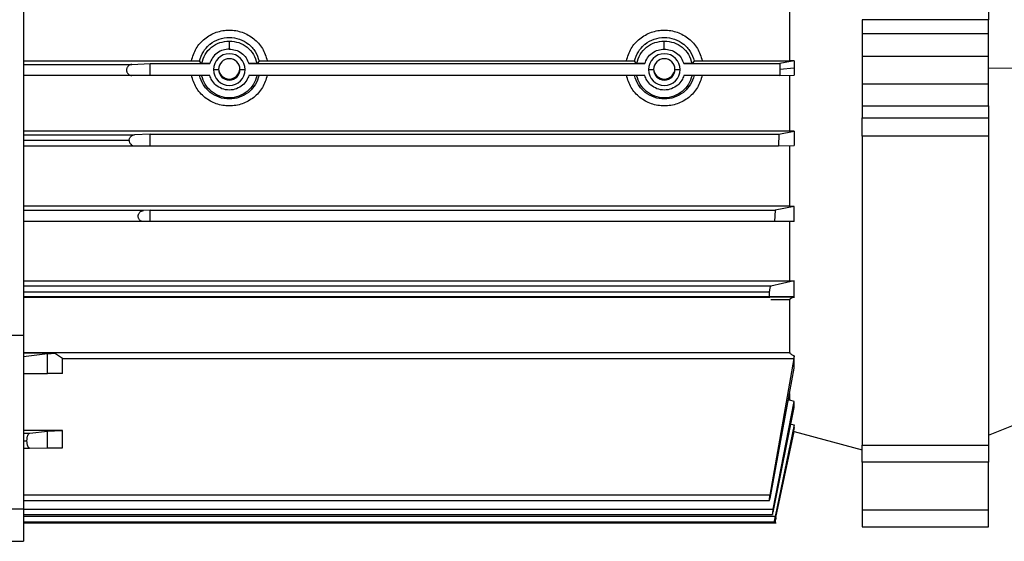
# Model space of a CAD drawing. Header units: millimetres. Extents: x 0 to 420, y 0 to 297.
# Tile 15 of 24: x 186 to 206, y 197 to 207. Entities that reach past the tile are written whole.
import ezdxf

# ---------------------------------------------------------------- set-up
doc = ezdxf.new("R2010")
doc.units = ezdxf.units.MM

msp = doc.modelspace()

# ---------------------------------------------------------------- linework, layer by layer
at = {"color": 7, "linetype": 'Continuous', "lineweight": 25}
for p, q in [((186.5324, 211.6738), (186.5324, 201.2809)), ((201.5245, 206.6506), (201.5245, 207.7456)), ((205.4163, 207.8291), (205.4163, 207.4541)), ((205.4163, 207.4541), (202.9397, 207.4541)), ((202.9397, 207.4541), (202.9397, 207.1815)), ((205.4163, 207.1815), (205.4163, 207.4541)), ((202.9397, 207.1815), (205.4163, 207.1815)), ((202.9397, 207.1815), (202.9397, 206.7393)), ((205.4163, 206.7393), (205.4163, 207.1815)), ((186.5324, 206.6506), (189.8154, 206.6506)), ((186.5324, 206.5796), (188.6509, 206.5796)), ((188.6509, 206.5796), (189.009, 206.5945)), ((189.009, 206.3638), (189.009, 206.5945)), ((189.009, 206.5945), (190.1735, 206.5945)), ((190.0146, 206.6007), (189.9722, 206.6445)), ((190.9402, 206.5945), (198.6867, 206.5945)), ((191.1415, 206.6445), (191.0991, 206.6007)), ((191.2984, 206.6506), (198.3286, 206.6506)), ((198.5279, 206.6007), (198.4854, 206.6445)), ((199.4534, 206.5945), (201.3311, 206.5945)), ((199.6547, 206.6445), (199.6123, 206.6007)), ((199.8116, 206.6506), (201.5245, 206.6506)), ((201.6125, 206.6496), (201.3311, 206.5945)), ((201.3311, 206.5945), (201.3312, 206.4792)), ((201.6125, 206.6496), (201.5245, 206.6506)), ((201.6125, 206.6496), (201.6125, 206.5083)), ((202.9397, 206.7393), (202.9397, 206.1953)), ((202.9397, 206.7393), (205.4163, 206.7393)), ((205.4163, 206.1953), (205.4163, 206.7393)), ((190.2473, 206.4792), (190.3479, 206.4814)), ((190.7658, 206.4814), (190.8664, 206.4792)), ((198.7605, 206.4792), (198.8611, 206.4814)), ((199.2791, 206.4814), (199.3797, 206.4792)), ((201.3312, 206.4792), (201.3311, 206.3638)), ((201.6125, 206.5083), (201.3312, 206.4792)), ((201.6125, 206.5083), (201.6125, 206.367)), ((205.4163, 206.5067), (206.345, 206.5149)), ((188.6509, 206.363), (186.5324, 206.363)), ((189.009, 206.3638), (188.6509, 206.363)), ((190.1735, 206.3638), (189.009, 206.3638)), ((198.6867, 206.3638), (190.9402, 206.3638)), ((201.3311, 206.3638), (199.4534, 206.3638)), ((201.3311, 206.3638), (201.6125, 206.367)), ((201.5245, 205.2767), (201.5245, 206.367)), ((205.4163, 206.1953), (202.9397, 206.1953)), ((202.9397, 206.1953), (202.9397, 205.7683)), ((205.4163, 205.7683), (205.4163, 206.1953)), ((202.9397, 205.7683), (205.4163, 205.7683)), ((202.9397, 205.7683), (202.9397, 205.5371)), ((205.4163, 205.7683), (205.4163, 205.5371)), ((202.9397, 205.5371), (205.4163, 205.5371)), ((202.9397, 205.1769), (202.9397, 205.5371)), ((205.4163, 205.5371), (205.4163, 205.1769)), ((201.5245, 205.2767), (186.5324, 205.2767)), ((189.009, 205.2162), (188.7037, 205.2035)), ((189.009, 204.9876), (189.009, 205.2162)), ((189.009, 205.2162), (201.3116, 205.2162)), ((201.3116, 205.2162), (201.3039, 204.9876)), ((201.3116, 205.2162), (201.6125, 205.2757)), ((201.6125, 205.2757), (201.5245, 205.2767)), ((201.6125, 205.2757), (201.6125, 204.9911)), ((186.5324, 205.2035), (188.7037, 205.2035)), ((188.5974, 205.0929), (186.5324, 205.0929)), ((205.4163, 205.1769), (202.9397, 205.1769)), ((202.9397, 205.1769), (202.9397, 199.1338)), ((205.4163, 205.1769), (205.4163, 199.1338)), ((186.5324, 204.9869), (188.7037, 204.9869)), ((188.7037, 204.9869), (189.009, 204.9876)), ((189.009, 204.9876), (201.3039, 204.9876)), ((201.3039, 204.9876), (201.6125, 204.9911)), ((201.5245, 203.8052), (201.5245, 204.9912)), ((201.5245, 203.8052), (186.5324, 203.8052)), ((188.8801, 203.7218), (186.5324, 203.7218)), ((189.009, 203.7272), (188.8801, 203.7218)), ((189.009, 203.5055), (189.009, 203.7272)), ((189.009, 203.7272), (201.2398, 203.7272)), ((201.2398, 203.7272), (201.2249, 203.5055)), ((201.6125, 203.8042), (201.2398, 203.7272)), ((201.6125, 203.8042), (201.5245, 203.8052)), ((201.6125, 203.5102), (201.6125, 203.8042)), ((188.8801, 203.5052), (186.5324, 203.5052)), ((189.009, 203.5055), (188.8801, 203.5052)), ((201.2249, 203.5055), (189.009, 203.5055)), ((201.6125, 203.5102), (201.2249, 203.5055)), ((201.5245, 202.3473), (201.5245, 203.5102)), ((186.5324, 202.3473), (201.5245, 202.3473)), ((201.6125, 202.3461), (201.1542, 202.2429)), ((201.5245, 202.3473), (201.6125, 202.3461)), ((201.6125, 202.0251), (201.6125, 202.3461)), ((201.1542, 202.2429), (186.5324, 202.2429)), ((186.5324, 202.1323), (201.1236, 202.1323)), ((201.6056, 202.0326), (186.5324, 202.0326)), ((186.5324, 202.0263), (201.133, 202.0263)), ((201.133, 202.0263), (201.6056, 202.0326)), ((201.5245, 201.978), (201.1576, 201.978)), ((201.5245, 200.9465), (201.5245, 201.978)), ((201.6056, 202.0326), (201.6125, 202.0251)), ((186.5324, 201.2809), (182.508, 201.2809)), ((186.5324, 201.2809), (186.5324, 197.8819)), ((186.5324, 200.9465), (201.5245, 200.9465)), ((187.1403, 200.9318), (186.5324, 200.9318)), ((186.5324, 200.8715), (187.0001, 200.925)), ((187.0001, 200.5358), (187.0001, 200.925)), ((187.291, 200.5363), (187.291, 200.8306)), ((187.291, 200.8306), (201.6056, 200.8306)), ((201.6056, 200.8306), (201.133, 198.1567)), ((201.6125, 200.8783), (201.6056, 200.8306)), ((201.6125, 200.6409), (201.6125, 200.8783)), ((201.1542, 198.1615), (201.6125, 200.6409)), ((186.5324, 200.5327), (187.0001, 200.5358)), ((201.5245, 200.0161), (201.497, 200.0161)), ((201.5245, 200.0161), (201.5245, 200.1467)), ((201.6125, 199.99), (201.5245, 200.0161)), ((201.1991, 197.8853), (201.6125, 199.99)), ((201.2135, 197.8901), (201.6125, 199.8691)), ((201.6125, 199.8691), (201.6125, 199.99)), ((205.4163, 199.3275), (206.345, 199.7027)), ((201.6125, 199.5298), (201.2401, 197.7416)), ((201.6125, 199.4808), (201.2472, 197.7464)), ((201.5245, 199.554), (201.6125, 199.5298)), ((201.6125, 199.4808), (201.6125, 199.5298)), ((187.291, 199.4197), (186.5324, 199.4197)), ((186.5324, 199.3713), (186.651, 199.3713)), ((186.651, 199.3713), (187.0001, 199.4112)), ((187.0001, 199.0796), (187.0001, 199.4112)), ((187.291, 199.0801), (187.291, 199.4197)), ((201.255, 197.7191), (201.6125, 199.4006)), ((201.6125, 199.4005), (202.9397, 199.0449)), ((186.5324, 199.2212), (186.5975, 199.2212)), ((186.5324, 199.0774), (186.6489, 199.0774)), ((186.6489, 199.0774), (187.0001, 199.0796)), ((202.9397, 199.1338), (205.4163, 199.1338)), ((202.9397, 198.8049), (202.9397, 199.1338)), ((205.4163, 199.1338), (205.4163, 198.8049)), ((205.4163, 198.8049), (202.9397, 198.8049)), ((202.9397, 198.8049), (202.9397, 197.8703)), ((205.4163, 197.8703), (205.4163, 198.8049)), ((201.133, 198.1567), (186.5324, 198.1567)), ((186.5324, 198.0529), (201.1234, 198.0529)), ((186.5324, 197.8819), (182.508, 197.8819)), ((186.5324, 197.8853), (201.1991, 197.8853)), ((186.5324, 197.8819), (186.5324, 197.2549)), ((186.5324, 197.7815), (201.185, 197.7815)), ((201.2401, 197.7416), (186.5324, 197.7416)), ((202.9397, 197.8703), (205.4163, 197.8703)), ((202.9397, 197.8703), (202.9397, 197.536)), ((205.4163, 197.536), (205.4163, 197.8703)), ((186.5324, 197.6378), (201.248, 197.6378)), ((186.5324, 197.6153), (201.2558, 197.6153)), ((202.9397, 197.536), (205.4163, 197.536)), ((202.9397, 197.536), (202.9397, 197.5357)), ((202.9397, 197.5357), (205.4163, 197.5357)), ((205.4163, 197.5357), (205.4163, 197.536)), ((182.508, 197.2549), (186.5324, 197.2549))]:
    msp.add_line(p, q, dxfattribs=at)
for centre, radius, start, end in [((190.5569, 206.4791), 0.3096, 0.01115, 179.98885), ((199.0701, 206.4791), 0.3096, 0.01115, 179.98885), ((190.5569, 206.4813), 0.209, 0.01115, 179.98885), ((199.0701, 206.4813), 0.209, 0.01115, 179.98885), ((190.5569, 206.4792), 0.3096, 180.01115, 359.98885), ((190.5569, 206.4814), 0.209, 180.01115, 359.98885), ((190.5569, 206.503), 0.209, 182.97663, 357.02337), ((199.0701, 206.4792), 0.3096, 180.01115, 359.98885), ((199.0701, 206.4814), 0.209, 180.01115, 359.98885), ((199.0701, 206.503), 0.209, 182.97663, 357.02337)]:
    msp.add_arc(centre, radius, start, end, dxfattribs=at)
for points, knots in [([(189.8154, 206.6506), (189.8409, 206.7333), (189.8919, 206.8988), (190.0703, 207.0943), (190.298, 207.2215), (190.5565, 207.2653), (190.8152, 207.2217), (191.0431, 207.0946), (191.2218, 206.899), (191.2729, 206.7334), (191.2984, 206.6506)], [0, 0, 0, 0, 0.1249361, 0.2498815, 0.3748483, 0.4998327, 0.6248389, 0.7498765, 0.87494, 1, 1, 1, 1]), ([(198.3286, 206.6506), (198.3541, 206.7333), (198.4051, 206.8988), (198.5835, 207.0943), (198.8112, 207.2215), (199.0698, 207.2653), (199.3284, 207.2217), (199.5563, 207.0946), (199.735, 206.899), (199.7861, 206.7334), (199.8116, 206.6506)], [0, 0, 0, 0, 0.1249361, 0.2498815, 0.3748483, 0.4998327, 0.6248389, 0.7498765, 0.87494, 1, 1, 1, 1]), ([(189.9722, 206.6445), (189.9938, 206.7083), (190.0342, 206.8274), (190.1236, 206.9277), (190.1744, 206.9707), (190.1813, 206.9763), (190.2356, 207.0196), (190.3554, 207.0892), (190.4898, 207.1023), (190.5569, 207.1088)], [0, 0, 0, 0, 0.24953308, 0.46636801, 0.49035032, 0.49867072, 0.49960267, 0.75040152, 1, 1, 1, 1]), ([(190.5569, 207.1088), (190.624, 207.1023), (190.7582, 207.0892), (190.8779, 207.0197), (190.9308, 206.9776), (190.9328, 206.976), (190.9396, 206.9704), (190.9645, 206.9494), (191.0103, 206.904), (191.0876, 206.8046), (191.12, 206.7084), (191.1415, 206.6445)], [0, 0, 0, 0, 0.24970702, 0.49950558, 0.50060777, 0.50260549, 0.50928742, 0.53339518, 0.62452006, 0.75029308, 1, 1, 1, 1]), ([(190.5569, 207.0373), (190.5569, 207.034), (190.5569, 207.0272), (190.5569, 206.9899), (190.5569, 206.9379), (190.5569, 206.8984), (190.5569, 206.8794)], [0, 0, 0, 0, 0.2406638, 0.5, 0.7593362, 1, 1, 1, 1]), ([(198.4854, 206.6445), (198.5071, 206.7083), (198.5475, 206.8274), (198.6369, 206.9277), (198.6876, 206.9707), (198.6946, 206.9763), (198.7489, 207.0196), (198.8687, 207.0892), (199.0031, 207.1023), (199.0701, 207.1088)], [0, 0, 0, 0, 0.2495331, 0.466368, 0.4903503, 0.4986707, 0.4996027, 0.7504015, 1, 1, 1, 1]), ([(199.0701, 207.1088), (199.1372, 207.1023), (199.2714, 207.0892), (199.3911, 207.0197), (199.444, 206.9776), (199.446, 206.976), (199.4528, 206.9704), (199.4778, 206.9494), (199.5236, 206.904), (199.6009, 206.8046), (199.6332, 206.7084), (199.6547, 206.6445)], [0, 0, 0, 0, 0.249707, 0.4995056, 0.5006078, 0.5026055, 0.5092874, 0.5333952, 0.6245201, 0.7502931, 1, 1, 1, 1]), ([(199.0701, 206.8794), (199.0701, 206.8984), (199.0701, 206.9379), (199.0701, 206.9899), (199.0701, 207.0272), (199.0701, 207.034), (199.0701, 207.0373)], [0, 0, 0, 0, 0.24066375, 0.5, 0.75933625, 1, 1, 1, 1]), ([(190.5569, 206.8794), (190.5158, 206.8757), (190.431, 206.8681), (190.3155, 206.8065), (190.2216, 206.7137), (190.1893, 206.6336), (190.1735, 206.5945)], [0, 0, 0, 0, 0.2408456, 0.4963448, 0.7538157, 1, 1, 1, 1]), ([(190.5569, 206.8794), (190.598, 206.8757), (190.6827, 206.8681), (190.7983, 206.8065), (190.8921, 206.7137), (190.9244, 206.6336), (190.9402, 206.5945)], [0, 0, 0, 0, 0.2408455, 0.4963447, 0.7538156, 1, 1, 1, 1]), ([(198.6867, 206.5945), (198.7025, 206.6336), (198.7348, 206.7137), (198.8287, 206.8065), (198.9443, 206.8681), (199.029, 206.8757), (199.0701, 206.8794)], [0, 0, 0, 0, 0.2461843, 0.5036552, 0.7591544, 1, 1, 1, 1]), ([(199.0701, 206.8794), (199.1112, 206.8757), (199.1959, 206.8681), (199.3115, 206.8065), (199.4053, 206.7137), (199.4377, 206.6336), (199.4534, 206.5945)], [0, 0, 0, 0, 0.2408455, 0.4963447, 0.7538156, 1, 1, 1, 1]), ([(188.6509, 206.5796), (188.6371, 206.5775), (188.6105, 206.5736), (188.5805, 206.5525), (188.562, 206.5295), (188.5521, 206.5102), (188.546, 206.4898), (188.544, 206.469), (188.546, 206.4482), (188.5521, 206.4281), (188.562, 206.4092), (188.5805, 206.387), (188.6105, 206.3672), (188.6371, 206.3644), (188.6509, 206.363)], [0, 0, 0, 0, 0.1436102, 0.276732, 0.3387866, 0.3973793, 0.4495653, 0.5000315, 0.5500269, 0.6028478, 0.6610621, 0.723268, 0.8563898, 1, 1, 1, 1]), ([(189.8154, 206.6506), (189.8352, 206.6505), (189.8747, 206.6503), (189.9182, 206.6492), (189.945, 206.6479), (189.9652, 206.6465), (189.9695, 206.6453), (189.9722, 206.6445)], [0, 0, 0, 0, 0.2497263, 0.4992658, 0.6317416, 0.7635704, 1, 1, 1, 1]), ([(190.1735, 206.5945), (190.1535, 206.5946), (190.1134, 206.5948), (190.0617, 206.5961), (190.0241, 206.5982), (190.0178, 206.5998), (190.0146, 206.6007)], [0, 0, 0, 0, 0.2500416, 0.4999801, 0.7499092, 1, 1, 1, 1]), ([(191.0991, 206.6007), (191.096, 206.5998), (191.0897, 206.5982), (191.052, 206.5961), (191.0003, 206.5948), (190.9602, 206.5946), (190.9402, 206.5945)], [0, 0, 0, 0, 0.2502285, 0.50021, 0.7500911, 1, 1, 1, 1]), ([(191.1415, 206.6445), (191.1446, 206.6453), (191.1508, 206.6469), (191.1878, 206.649), (191.2389, 206.6503), (191.2785, 206.6505), (191.2984, 206.6506)], [0, 0, 0, 0, 0.24992524, 0.49971638, 0.74908252, 1, 1, 1, 1]), ([(198.3286, 206.6506), (198.3484, 206.6505), (198.388, 206.6503), (198.4314, 206.6492), (198.4582, 206.6479), (198.4784, 206.6465), (198.4827, 206.6453), (198.4854, 206.6445)], [0, 0, 0, 0, 0.2497263, 0.4992656, 0.6317825, 0.7636521, 1, 1, 1, 1]), ([(198.6867, 206.5945), (198.6667, 206.5946), (198.6267, 206.5948), (198.5749, 206.5961), (198.5373, 206.5982), (198.531, 206.5998), (198.5279, 206.6007)], [0, 0, 0, 0, 0.2500416, 0.4999801, 0.7499092, 1, 1, 1, 1]), ([(199.6123, 206.6007), (199.6092, 206.5998), (199.6029, 206.5982), (199.5652, 206.5961), (199.5135, 206.5948), (199.4735, 206.5946), (199.4534, 206.5945)], [0, 0, 0, 0, 0.2502285, 0.50021002, 0.75009106, 1, 1, 1, 1]), ([(199.6547, 206.6445), (199.6578, 206.6453), (199.664, 206.6469), (199.701, 206.649), (199.752, 206.6503), (199.7917, 206.6505), (199.8116, 206.6506)], [0, 0, 0, 0, 0.2498891, 0.4996441, 0.7490467, 1, 1, 1, 1]), ([(191.2984, 206.367), (191.2729, 206.2844), (191.2219, 206.1192), (191.0433, 205.9241), (190.8154, 205.7974), (190.5567, 205.754), (190.2981, 205.7975), (190.0703, 205.9242), (189.8919, 206.1191), (189.8409, 206.2844), (189.8154, 206.367)], [0, 0, 0, 0, 0.12492496, 0.24995868, 0.37512426, 0.50008798, 0.62506582, 0.75005568, 0.87504215, 1, 1, 1, 1]), ([(191.1415, 206.3667), (191.1199, 206.3029), (191.0795, 206.184), (190.99, 206.0841), (190.9392, 206.0413), (190.9322, 206.0356), (190.8779, 205.9926), (190.7582, 205.9266), (190.5569, 205.8927), (190.3555, 205.9266), (190.236, 205.9925), (190.1836, 206.034), (190.183, 206.0345), (190.1812, 206.0359), (190.1745, 206.0414), (190.1493, 206.0625), (190.1034, 206.1078), (190.026, 206.207), (189.9937, 206.3028), (189.9722, 206.3667)], [0, 0, 0, 0, 0.1248755, 0.2331176, 0.2451691, 0.2494896, 0.2500309, 0.3749795, 0.4998716, 0.6247542, 0.7496876, 0.7498551, 0.7501388, 0.7510544, 0.7542792, 0.7663013, 0.8126012, 0.8751157, 1, 1, 1, 1]), ([(190.9402, 206.3638), (190.9276, 206.3312), (190.9003, 206.2605), (190.8187, 206.1675), (190.701, 206.0965), (190.5569, 206.0698), (190.4127, 206.0965), (190.2951, 206.1675), (190.2135, 206.2605), (190.1861, 206.3312), (190.1735, 206.3638)], [0, 0, 0, 0, 0.1023485, 0.2218879, 0.3564467, 0.4999996, 0.6435526, 0.7781116, 0.8976513, 1, 1, 1, 1]), ([(199.8116, 206.367), (199.7861, 206.2844), (199.7351, 206.1192), (199.5565, 205.9241), (199.3286, 205.7974), (199.0699, 205.754), (198.8113, 205.7975), (198.5836, 205.9242), (198.4051, 206.1191), (198.3541, 206.2844), (198.3286, 206.367)], [0, 0, 0, 0, 0.124925, 0.2499587, 0.3751242, 0.500088, 0.6250658, 0.7500557, 0.8750422, 1, 1, 1, 1]), ([(199.6547, 206.3667), (199.6331, 206.3029), (199.5927, 206.184), (199.5032, 206.0841), (199.4524, 206.0413), (199.4454, 206.0356), (199.3911, 205.9926), (199.2714, 205.9266), (199.0701, 205.8927), (198.8687, 205.9266), (198.7492, 205.9925), (198.6968, 206.034), (198.6962, 206.0345), (198.6944, 206.0359), (198.6877, 206.0414), (198.6625, 206.0625), (198.6166, 206.1078), (198.5393, 206.207), (198.507, 206.3028), (198.4854, 206.3667)], [0, 0, 0, 0, 0.1248755, 0.2331176, 0.2451691, 0.2494896, 0.2500309, 0.3749795, 0.4998716, 0.6247542, 0.7496876, 0.7498551, 0.7501388, 0.7510544, 0.7542792, 0.7663013, 0.8126012, 0.8751157, 1, 1, 1, 1]), ([(199.4534, 206.3638), (199.4408, 206.3312), (199.4135, 206.2605), (199.3319, 206.1675), (199.2143, 206.0965), (199.0701, 206.0698), (198.9259, 206.0965), (198.8083, 206.1675), (198.7267, 206.2605), (198.6993, 206.3312), (198.6867, 206.3638)], [0, 0, 0, 0, 0.1023485, 0.2218879, 0.3564467, 0.4999996, 0.6435526, 0.7781116, 0.8976513, 1, 1, 1, 1]), ([(188.5974, 205.0929), (188.5978, 205.0996), (188.5987, 205.1136), (188.6049, 205.1339), (188.6148, 205.1532), (188.6332, 205.1763), (188.6633, 205.1975), (188.6899, 205.2014), (188.7037, 205.2035)], [0, 0, 0, 0, 0.0995186, 0.20527, 0.3201786, 0.4465347, 0.712779, 1, 1, 1, 1]), ([(188.5974, 205.0929), (188.5978, 205.0858), (188.5987, 205.0715), (188.6052, 205.0513), (188.6151, 205.0327), (188.6334, 205.0108), (188.6633, 204.9911), (188.6899, 204.9883), (188.7037, 204.9869)], [0, 0, 0, 0, 0.1032949, 0.2110972, 0.3248669, 0.4465668, 0.7127956, 1, 1, 1, 1]), ([(188.8801, 203.5052), (188.8663, 203.5066), (188.8398, 203.5094), (188.8096, 203.5293), (188.7912, 203.5515), (188.7813, 203.5704), (188.7753, 203.5905), (188.7732, 203.6111), (188.7753, 203.6319), (188.7813, 203.6522), (188.7912, 203.6715), (188.8096, 203.6946), (188.8398, 203.7158), (188.8663, 203.7197), (188.8801, 203.7218)], [0, 0, 0, 0, 0.1436102, 0.2767321, 0.3398901, 0.3973374, 0.4502199, 0.4999997, 0.5497509, 0.6026235, 0.6600808, 0.7232679, 0.8563898, 1, 1, 1, 1]), ([(201.1236, 202.1323), (201.1226, 202.1183), (201.1204, 202.0902), (201.1216, 202.0551), (201.1258, 202.031), (201.1306, 202.0278), (201.133, 202.0263)], [0, 0, 0, 0, 0.2497095, 0.4995853, 0.7492123, 1, 1, 1, 1]), ([(201.1542, 202.2429), (201.1513, 202.2407), (201.1457, 202.2364), (201.138, 202.2145), (201.1324, 202.1915), (201.1275, 202.166), (201.1251, 202.1453), (201.1236, 202.1323)], [0, 0, 0, 0, 0.2498615, 0.4995959, 0.6348592, 0.769925, 1, 1, 1, 1]), ([(201.6125, 202.0251), (201.5937, 202.0216), (201.5642, 202.0161), (201.536, 202.0012), (201.5258, 201.9883), (201.5249, 201.9814), (201.5245, 201.978)], [0, 0, 0, 0, 0.4970851, 0.781944, 0.8955649, 1, 1, 1, 1]), ([(187.291, 200.8306), (187.2652, 200.8489), (187.2139, 200.8852), (187.1648, 200.9163), (187.1403, 200.9318)], [0, 0, 0, 0, 0.50152532, 1, 1, 1, 1]), ([(201.5245, 200.9465), (201.5249, 200.9436), (201.5258, 200.9378), (201.5359, 200.924), (201.564, 200.9022), (201.5936, 200.8876), (201.6125, 200.8783)], [0, 0, 0, 0, 0.1039097, 0.2169227, 0.4999711, 1, 1, 1, 1]), ([(187.291, 200.5363), (187.2602, 200.5363), (187.1971, 200.5362), (187.1108, 200.5361), (187.0398, 200.536), (187.0131, 200.5358), (187.0001, 200.5358)], [0, 0, 0, 0, 0.2440127, 0.4999009, 0.7558461, 1, 1, 1, 1]), ([(186.5975, 199.2212), (186.5984, 199.2398), (186.5997, 199.2682), (186.6065, 199.3024), (186.6154, 199.3331), (186.6304, 199.3627), (186.6441, 199.3684), (186.651, 199.3713)], [0, 0, 0, 0, 0.23569056, 0.36065911, 0.49059302, 0.74328446, 1, 1, 1, 1]), ([(186.6489, 199.0774), (186.642, 199.0794), (186.6284, 199.0835), (186.6139, 199.1113), (186.6053, 199.1409), (186.6007, 199.1665), (186.5979, 199.1935), (186.5976, 199.212), (186.5975, 199.2212)], [0, 0, 0, 0, 0.2565787, 0.5088149, 0.6379116, 0.7624909, 0.8830165, 1, 1, 1, 1]), ([(187.0001, 199.0796), (187.0152, 199.0797), (187.0446, 199.0799), (187.1207, 199.0801), (187.2044, 199.0802), (187.2629, 199.0801), (187.291, 199.0801)], [0, 0, 0, 0, 0.2772734, 0.5363725, 0.7772837, 1, 1, 1, 1]), ([(201.133, 198.1567), (201.1317, 198.1494), (201.129, 198.1347), (201.125, 198.1083), (201.1215, 198.0797), (201.1207, 198.0611), (201.1219, 198.0536), (201.124, 198.0518), (201.1277, 198.0577), (201.1325, 198.0709), (201.1381, 198.0897), (201.1458, 198.1198), (201.1514, 198.1476), (201.1542, 198.1615)], [0, 0, 0, 0, 0.0662363, 0.1323105, 0.2501521, 0.3739329, 0.4368948, 0.5000135, 0.6150209, 0.6825473, 0.7502852, 0.8751586, 1, 1, 1, 1]), ([(201.1991, 197.8853), (201.1977, 197.8779), (201.1948, 197.863), (201.1901, 197.8367), (201.1865, 197.814), (201.1845, 197.7973), (201.1835, 197.7848), (201.1845, 197.7788), (201.1881, 197.7864), (201.1923, 197.7998), (201.1974, 197.8184), (201.2048, 197.8485), (201.2106, 197.8762), (201.2135, 197.8901)], [0, 0, 0, 0, 0.0674244, 0.1347476, 0.2501862, 0.313146, 0.3760417, 0.5000301, 0.6175704, 0.6837878, 0.7502437, 0.8750851, 1, 1, 1, 1]), ([(201.2401, 197.7416), (201.2386, 197.734), (201.2354, 197.7187), (201.2302, 197.6926), (201.226, 197.6702), (201.2231, 197.6536), (201.2212, 197.6411), (201.2209, 197.6351), (201.2235, 197.6427), (201.227, 197.6562), (201.2309, 197.6726), (201.2359, 197.6944), (201.2417, 197.7205), (201.2454, 197.7378), (201.2472, 197.7464)], [0, 0, 0, 0, 0.0691205, 0.1382035, 0.2500182, 0.3137237, 0.3772834, 0.4996595, 0.6191089, 0.6842303, 0.7495911, 0.8444193, 0.9222755, 1, 1, 1, 1]), ([(201.255, 197.7191), (201.2533, 197.7112), (201.2499, 197.6953), (201.2444, 197.6694), (201.2397, 197.6474), (201.2362, 197.6312), (201.2334, 197.6186), (201.2329, 197.6168), (201.2326, 197.6157)], [0, 0, 0, 0, 0.1460742, 0.2915508, 0.5071907, 0.63792, 0.7683204, 1, 1, 1, 1])]:
    msp.add_open_spline(points, degree=3, knots=knots, dxfattribs=at)
for points in [[(190.0146, 206.6007), (190.0341, 206.6607), (190.0729, 206.7807), (190.2028, 206.922), (190.3686, 207.0187), (190.4941, 207.0311), (190.5569, 207.0373)], [(190.5569, 207.0373), (190.6196, 207.0311), (190.7452, 207.0187), (190.911, 206.922), (191.0408, 206.7807), (191.0797, 206.6607), (191.0991, 206.6007)], [(198.5279, 206.6007), (198.5473, 206.6607), (198.5861, 206.7807), (198.716, 206.922), (198.8818, 207.0187), (199.0073, 207.0311), (199.0701, 207.0373)], [(199.0701, 207.0373), (199.1329, 207.0311), (199.2584, 207.0187), (199.4242, 206.922), (199.5541, 206.7807), (199.5929, 206.6607), (199.6123, 206.6007)], [(191.0991, 206.3642), (191.0797, 206.3042), (191.0408, 206.1844), (190.911, 206.0421), (190.7452, 205.949), (190.5569, 205.9169), (190.3686, 205.949), (190.2028, 206.0421), (190.0729, 206.1844), (190.0341, 206.3042), (190.0146, 206.3642)], [(199.6123, 206.3642), (199.5929, 206.3042), (199.5541, 206.1844), (199.4242, 206.0421), (199.2584, 205.949), (199.0701, 205.9169), (198.8818, 205.949), (198.716, 206.0421), (198.5861, 206.1844), (198.5473, 206.3042), (198.5279, 206.3642)], [(187.0001, 200.925), (187.016, 200.9264), (187.0479, 200.9292), (187.1095, 200.9309), (187.1403, 200.9318)], [(187.0001, 199.4112), (187.0135, 199.4124), (187.0403, 199.4148), (187.1109, 199.4175), (187.1963, 199.4194), (187.2594, 199.4196), (187.291, 199.4197)]]:
    msp.add_open_spline(points, degree=3, dxfattribs=at)

doc.saveas('drawing.dxf')
